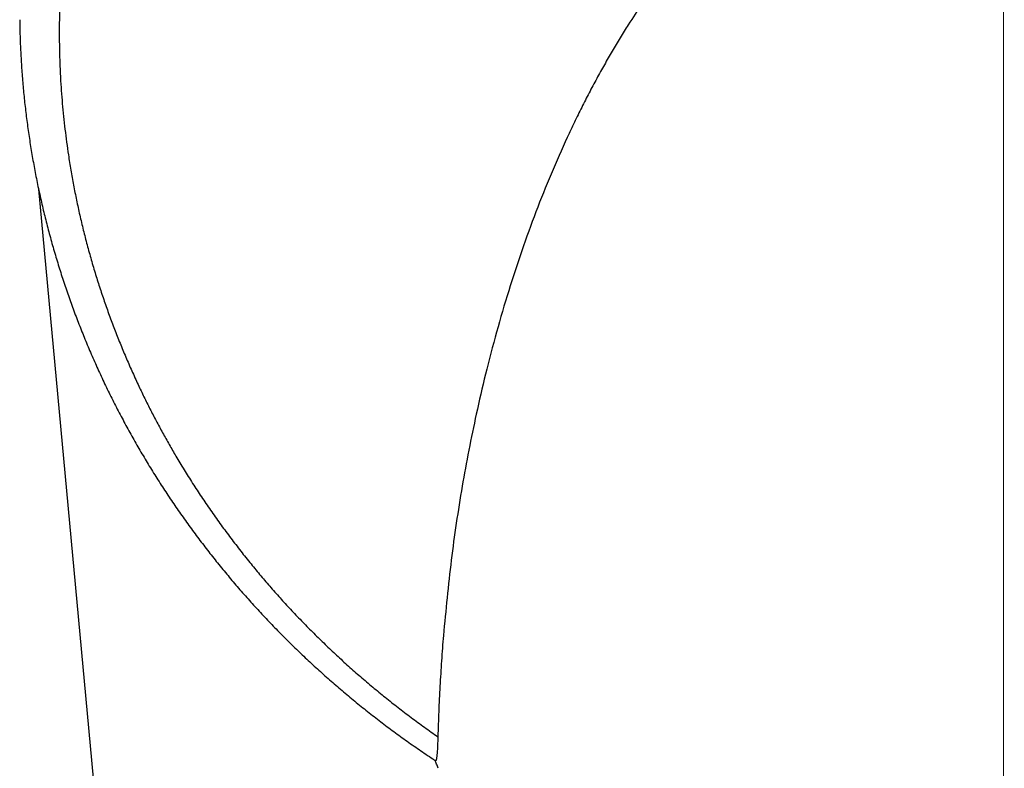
# Model space of a CAD drawing. Header units: millimetres. Extents: x 8 to 549, y 12 to 450.
# Tile 16 of 172: x 264 to 290, y 163 to 182. Entities that reach past the tile are written whole.
import ezdxf

# ---------------------------------------------------------------- set-up
doc = ezdxf.new("R2010")
doc.units = ezdxf.units.MM

msp = doc.modelspace()

# ---------------------------------------------------------------- linework, layer by layer
at = {"color": 252, "linetype": 'Continuous', "lineweight": 0}
msp.add_line((289.662, 99.159), (289.662, 188.014), dxfattribs=at)
at = {"color": 7, "linetype": 'Continuous', "lineweight": 30}
msp.add_line((275.116, 163.41), (275.116, 163.409), dxfattribs=at)
at = {"color": 7, "linetype": 'Continuous', "lineweight": 30, "flags": 128}
msp.add_lwpolyline([(264.848, 177.499), (267.696, 146.826), (271.792, 102.708)], dxfattribs=at)
at = {"color": 7, "linetype": 'Continuous', "lineweight": 30}
for points, knots in [([(304.208, 163.409), (304.304, 163.477), (304.496, 163.612), (304.779, 163.819), (305.06, 164.03), (305.336, 164.244), (305.609, 164.463), (305.894, 164.697), (306.19, 164.948), (306.495, 165.217), (306.795, 165.49), (307.09, 165.769), (307.379, 166.051), (307.664, 166.339), (307.943, 166.631), (308.204, 166.914), (308.448, 167.188), (308.677, 167.452), (308.901, 167.719), (309.121, 167.988), (309.336, 168.261), (309.547, 168.537), (309.753, 168.816), (309.956, 169.099), (310.155, 169.386), (310.351, 169.677), (310.541, 169.971), (310.729, 170.27), (310.913, 170.574), (311.093, 170.884), (311.268, 171.196), (311.445, 171.523), (311.622, 171.866), (311.799, 172.223), (311.97, 172.583), (312.133, 172.945), (312.289, 173.31), (312.439, 173.677), (312.581, 174.045), (312.717, 174.418), (312.847, 174.795), (312.97, 175.176), (313.086, 175.558), (313.192, 175.932), (313.288, 176.296), (313.375, 176.651), (313.456, 177.007), (313.532, 177.367), (313.601, 177.729), (313.664, 178.094), (313.721, 178.459), (313.77, 178.818), (313.813, 179.169), (313.848, 179.512), (313.878, 179.855), (313.902, 180.199), (313.921, 180.544), (313.934, 180.889), (313.942, 181.236), (313.943, 181.582), (313.939, 181.928), (313.929, 182.287), (313.913, 182.66), (313.888, 183.045), (313.856, 183.43), (313.818, 183.815), (313.772, 184.2), (313.719, 184.585), (313.659, 184.969), (313.592, 185.35), (313.519, 185.726), (313.44, 186.098), (313.353, 186.47), (313.26, 186.841), (313.161, 187.211), (313.054, 187.58), (312.94, 187.948), (312.825, 188.3), (312.707, 188.637), (312.59, 188.958), (312.467, 189.279), (312.339, 189.598), (312.205, 189.916), (312.058, 190.25), (311.897, 190.602), (311.719, 190.969), (311.535, 191.334), (311.342, 191.697), (311.143, 192.057), (310.936, 192.415), (310.722, 192.77), (310.506, 193.113), (310.29, 193.443), (310.073, 193.762), (309.851, 194.077), (309.628, 194.383), (309.404, 194.679), (309.181, 194.964), (308.952, 195.247), (308.719, 195.527), (308.48, 195.804), (308.235, 196.079), (307.986, 196.351), (307.731, 196.619), (307.471, 196.884), (307.196, 197.156), (306.905, 197.435), (306.596, 197.72), (306.281, 198), (305.961, 198.275), (305.633, 198.546), (305.3, 198.813), (304.961, 199.074), (304.63, 199.319), (304.309, 199.548), (303.998, 199.764), (303.683, 199.975), (303.351, 200.19), (303.001, 200.409), (302.633, 200.629), (302.26, 200.844), (301.883, 201.053), (301.501, 201.256), (301.115, 201.453), (300.725, 201.643), (300.354, 201.816), (300.004, 201.972), (299.675, 202.113), (299.344, 202.25), (299.011, 202.382), (298.658, 202.517), (298.284, 202.652), (297.891, 202.788), (297.494, 202.917), (297.094, 203.041), (296.689, 203.158), (296.281, 203.27), (295.87, 203.374), (295.457, 203.473), (295.04, 203.564), (294.621, 203.649), (294.2, 203.727), (293.795, 203.796), (293.405, 203.855), (293.032, 203.907), (292.657, 203.953), (292.282, 203.994), (291.904, 204.029), (291.526, 204.059), (291.147, 204.083), (290.765, 204.102), (290.379, 204.116), (289.99, 204.124), (289.6, 204.126), (289.229, 204.122), (288.877, 204.114), (288.543, 204.101), (288.21, 204.085), (287.876, 204.064), (287.543, 204.039), (287.21, 204.01), (286.876, 203.976), (286.543, 203.938), (286.21, 203.896), (285.877, 203.849), (285.545, 203.798), (285.219, 203.744), (284.898, 203.686), (284.582, 203.625), (284.267, 203.56), (283.953, 203.492), (283.641, 203.419), (283.327, 203.342), (283.013, 203.261), (282.699, 203.176), (282.386, 203.087), (282.074, 202.993), (281.764, 202.896), (281.455, 202.795), (281.147, 202.69), (280.84, 202.58), (280.535, 202.467), (280.231, 202.351), (279.93, 202.23), (279.629, 202.105), (279.328, 201.976), (279.027, 201.842), (278.729, 201.704), (278.433, 201.563), (278.139, 201.418), (277.852, 201.271), (277.572, 201.123), (277.298, 200.975), (277.027, 200.823), (276.757, 200.668), (276.491, 200.51), (276.225, 200.348), (275.961, 200.182), (275.697, 200.012), (275.437, 199.839), (275.179, 199.663), (274.924, 199.484), (274.671, 199.302), (274.42, 199.116), (274.172, 198.928), (273.927, 198.736), (273.685, 198.542), (273.446, 198.344), (273.208, 198.143), (272.973, 197.938), (272.739, 197.73), (272.509, 197.519), (272.282, 197.305), (272.058, 197.088), (271.827, 196.859), (271.591, 196.618), (271.349, 196.363), (271.112, 196.105), (270.869, 195.834), (270.623, 195.549), (270.373, 195.249), (270.128, 194.947), (269.89, 194.64), (269.657, 194.331), (269.43, 194.018), (269.209, 193.702), (268.993, 193.382), (268.781, 193.056), (268.575, 192.726), (268.374, 192.393), (268.186, 192.067), (268.008, 191.747), (267.841, 191.434), (267.679, 191.12), (267.522, 190.8), (267.368, 190.475), (267.218, 190.146), (267.075, 189.814), (266.931, 189.467), (266.788, 189.105), (266.648, 188.727), (266.515, 188.347), (266.389, 187.966), (266.27, 187.582), (266.159, 187.197), (266.055, 186.811), (265.958, 186.42), (265.868, 186.027), (265.785, 185.629), (265.71, 185.231), (265.644, 184.842), (265.587, 184.464), (265.538, 184.095), (265.496, 183.726), (265.46, 183.356), (265.431, 182.984), (265.408, 182.611), (265.392, 182.237), (265.382, 181.863), (265.38, 181.489), (265.383, 181.114), (265.394, 180.739), (265.41, 180.378), (265.432, 180.032), (265.458, 179.7), (265.489, 179.368), (265.526, 179.037), (265.568, 178.706), (265.618, 178.356), (265.677, 177.987), (265.746, 177.601), (265.822, 177.215), (265.906, 176.83), (265.997, 176.445), (266.096, 176.062), (266.202, 175.679), (266.313, 175.303), (266.43, 174.934), (266.553, 174.571), (266.681, 174.209), (266.817, 173.849), (266.96, 173.49), (267.109, 173.133), (267.265, 172.778), (267.421, 172.439), (267.577, 172.114), (267.732, 171.805), (267.892, 171.498), (268.057, 171.192), (268.228, 170.889), (268.414, 170.569), (268.616, 170.234), (268.837, 169.885), (269.064, 169.538), (269.299, 169.195), (269.541, 168.855), (269.791, 168.518), (270.047, 168.184), (270.305, 167.861), (270.564, 167.548), (270.824, 167.245), (271.09, 166.946), (271.362, 166.65), (271.641, 166.358), (271.925, 166.07), (272.216, 165.786), (272.513, 165.505), (272.816, 165.228), (273.125, 164.955), (273.441, 164.687), (273.763, 164.422), (274.092, 164.162), (274.427, 163.905), (274.768, 163.654), (275, 163.491), (275.116, 163.409)], [0, 0, 0, 0, 0.002921, 0.005842, 0.008762, 0.011689, 0.014616, 0.017542, 0.020971, 0.024401, 0.027831, 0.03126, 0.034706, 0.038152, 0.041598, 0.045044, 0.048046, 0.051049, 0.054053, 0.057055, 0.060069, 0.063082, 0.066095, 0.069108, 0.072177, 0.075246, 0.078317, 0.081389, 0.08455, 0.087711, 0.090875, 0.094039, 0.097584, 0.101129, 0.104675, 0.10822, 0.111765, 0.115311, 0.118856, 0.122401, 0.126008, 0.129615, 0.133223, 0.13683, 0.140139, 0.143449, 0.146761, 0.150074, 0.153439, 0.156805, 0.160173, 0.163541, 0.166684, 0.169828, 0.172971, 0.176115, 0.179258, 0.182417, 0.185576, 0.188735, 0.191894, 0.195053, 0.198575, 0.202097, 0.205619, 0.20914, 0.212676, 0.216212, 0.219749, 0.223284, 0.226739, 0.230194, 0.233652, 0.237111, 0.240579, 0.244048, 0.24752, 0.250992, 0.254068, 0.257145, 0.260222, 0.263304, 0.266387, 0.269469, 0.2731, 0.276732, 0.280364, 0.283995, 0.287643, 0.291292, 0.294941, 0.298589, 0.301954, 0.305319, 0.308688, 0.312056, 0.315199, 0.318343, 0.321486, 0.32463, 0.327773, 0.330934, 0.334097, 0.337259, 0.340421, 0.343583, 0.347135, 0.350688, 0.354241, 0.357793, 0.361364, 0.364935, 0.368507, 0.372078, 0.375211, 0.378343, 0.38148, 0.384616, 0.388138, 0.391661, 0.395184, 0.398706, 0.402229, 0.405752, 0.409275, 0.412797, 0.415681, 0.418564, 0.421448, 0.424332, 0.427215, 0.430542, 0.433868, 0.4372, 0.440531, 0.443893, 0.447255, 0.450617, 0.453979, 0.45736, 0.460741, 0.464122, 0.467503, 0.470472, 0.473442, 0.476411, 0.47938, 0.482363, 0.485346, 0.488329, 0.491311, 0.494367, 0.497424, 0.500483, 0.503543, 0.506164, 0.508784, 0.511405, 0.51403, 0.516656, 0.519281, 0.521923, 0.524564, 0.527206, 0.529852, 0.532499, 0.535146, 0.537686, 0.540225, 0.542765, 0.545309, 0.547854, 0.550398, 0.552985, 0.555573, 0.55816, 0.560752, 0.563345, 0.565937, 0.568543, 0.57115, 0.573757, 0.576368, 0.57898, 0.581591, 0.584247, 0.586902, 0.589558, 0.592218, 0.594879, 0.597539, 0.600079, 0.602619, 0.605159, 0.607703, 0.610247, 0.612791, 0.615372, 0.617954, 0.620536, 0.623122, 0.625709, 0.628295, 0.630893, 0.633492, 0.636091, 0.638694, 0.641297, 0.6439, 0.646541, 0.649182, 0.651824, 0.654469, 0.657115, 0.65976, 0.66276, 0.665759, 0.668761, 0.671764, 0.675127, 0.678491, 0.681855, 0.685218, 0.688582, 0.691945, 0.695309, 0.698673, 0.702094, 0.705515, 0.708937, 0.712358, 0.715495, 0.718633, 0.721774, 0.724914, 0.728141, 0.731369, 0.734599, 0.737829, 0.741449, 0.745069, 0.748689, 0.752309, 0.755929, 0.759549, 0.763169, 0.766789, 0.770473, 0.774157, 0.777841, 0.781525, 0.784906, 0.788287, 0.791672, 0.795056, 0.798464, 0.801871, 0.805282, 0.808693, 0.812114, 0.815534, 0.818958, 0.822381, 0.825416, 0.82845, 0.831485, 0.834524, 0.837564, 0.840603, 0.844174, 0.847744, 0.851315, 0.854885, 0.85847, 0.862055, 0.865641, 0.869226, 0.872674, 0.876122, 0.879573, 0.883024, 0.886486, 0.889948, 0.893413, 0.896878, 0.899949, 0.90302, 0.90609, 0.909167, 0.912243, 0.91532, 0.918948, 0.922578, 0.926207, 0.929836, 0.933483, 0.93713, 0.940777, 0.944424, 0.94786, 0.951296, 0.954733, 0.958169, 0.961621, 0.965074, 0.968526, 0.971978, 0.975457, 0.978936, 0.98242, 0.985903, 0.989425, 0.992947, 0.996474, 1, 1, 1, 1]), ([(289.094, 187.997), (288.785, 187.97), (288.169, 187.916), (287.264, 187.719), (286.381, 187.437), (285.596, 187.097), (284.902, 186.725), (284.289, 186.339), (283.827, 186.004), (283.5, 185.746), (283.302, 185.583), (283.106, 185.415), (282.91, 185.241), (282.717, 185.061), (282.524, 184.876), (282.11, 184.462), (281.494, 183.783), (280.721, 182.793), (280.17, 181.981), (279.802, 181.39), (279.597, 181.047), (279.396, 180.696), (279.198, 180.338), (279.004, 179.972), (278.813, 179.598), (278.626, 179.216), (278.358, 178.647), (278.02, 177.88), (277.63, 176.907), (277.266, 175.904), (276.929, 174.873), (276.618, 173.813), (276.342, 172.756), (276.035, 171.433), (275.726, 169.838), (275.441, 167.938), (275.32, 166.661), (275.259, 166.016)], [0, 0, 0, 0, 0.0291, 0.058122, 0.087451, 0.11746, 0.140523, 0.164293, 0.188891, 0.197381, 0.205981, 0.214696, 0.223528, 0.232481, 0.241559, 0.250764, 0.292359, 0.336038, 0.382, 0.396006, 0.410229, 0.424673, 0.439342, 0.454239, 0.469367, 0.48473, 0.500331, 0.537866, 0.576276, 0.615595, 0.655853, 0.69708, 0.739303, 0.778973, 0.850903, 0.924548, 1, 1, 1, 1]), ([(289.094, 187.997), (288.785, 187.97), (288.169, 187.916), (287.264, 187.719), (286.381, 187.437), (285.596, 187.097), (284.902, 186.725), (284.289, 186.339), (283.827, 186.004), (283.5, 185.746), (283.302, 185.583), (283.106, 185.415), (282.91, 185.241), (282.717, 185.061), (282.524, 184.876), (282.11, 184.462), (281.494, 183.783), (280.721, 182.793), (280.17, 181.981), (279.802, 181.39), (279.597, 181.047), (279.396, 180.696), (279.198, 180.338), (279.004, 179.972), (278.813, 179.598), (278.626, 179.216), (278.358, 178.647), (278.02, 177.88), (277.63, 176.907), (277.266, 175.904), (276.929, 174.873), (276.618, 173.813), (276.342, 172.756), (276.035, 171.433), (275.726, 169.838), (275.441, 167.938), (275.32, 166.661), (275.259, 166.016)], [0, 0, 0, 0, 0.0291, 0.058122, 0.087451, 0.11746, 0.140523, 0.164293, 0.188891, 0.197381, 0.205981, 0.214696, 0.223528, 0.232481, 0.241559, 0.250764, 0.292359, 0.336038, 0.382, 0.396006, 0.410229, 0.424673, 0.439342, 0.454239, 0.469367, 0.48473, 0.500331, 0.537866, 0.576276, 0.615595, 0.655853, 0.69708, 0.739303, 0.778973, 0.850903, 0.924548, 1, 1, 1, 1]), ([(264.363, 181.855), (264.363, 181.853), (264.364, 181.782), (264.366, 181.642), (264.372, 181.435), (264.379, 181.227), (264.388, 181.02), (264.4, 180.813), (264.413, 180.606), (264.428, 180.399), (264.445, 180.191), (264.464, 179.984), (264.485, 179.777), (264.508, 179.57), (264.533, 179.363), (264.56, 179.157), (264.589, 178.951), (264.62, 178.745), (264.652, 178.54), (264.687, 178.335), (264.723, 178.13), (264.762, 177.925), (264.802, 177.721), (264.844, 177.517), (264.888, 177.313), (264.934, 177.11), (264.982, 176.907), (265.032, 176.705), (265.084, 176.503), (265.137, 176.301), (265.193, 176.1), (265.25, 175.9), (265.309, 175.7), (265.371, 175.5), (265.433, 175.302), (265.498, 175.103), (265.565, 174.906), (265.633, 174.708), (265.703, 174.512), (265.775, 174.316), (265.849, 174.121), (265.925, 173.926), (266.002, 173.733), (266.081, 173.54), (266.162, 173.348), (266.245, 173.156), (266.329, 172.966), (266.415, 172.776), (266.503, 172.587), (266.593, 172.398), (266.685, 172.21), (266.778, 172.023), (266.873, 171.837), (266.97, 171.651), (267.069, 171.466), (267.169, 171.281), (267.271, 171.098), (267.375, 170.915), (267.481, 170.733), (267.588, 170.553), (267.696, 170.373), (267.806, 170.194), (267.918, 170.017), (268.032, 169.84), (268.147, 169.664), (268.264, 169.489), (268.382, 169.316), (268.502, 169.143), (268.624, 168.971), (268.747, 168.8), (268.872, 168.63), (268.998, 168.461), (269.126, 168.294), (269.255, 168.127), (269.386, 167.962), (269.518, 167.798), (269.652, 167.635), (269.787, 167.473), (269.923, 167.312), (270.061, 167.153), (270.2, 166.994), (270.342, 166.837), (270.484, 166.681), (270.627, 166.526), (270.772, 166.372), (270.918, 166.22), (271.066, 166.069), (271.215, 165.92), (271.365, 165.772), (271.516, 165.625), (271.669, 165.479), (271.823, 165.335), (271.978, 165.191), (272.135, 165.05), (272.292, 164.909), (272.452, 164.77), (272.612, 164.631), (272.774, 164.495), (272.937, 164.359), (273.102, 164.224), (273.268, 164.091), (273.435, 163.959), (273.603, 163.829), (273.772, 163.7), (273.942, 163.573), (274.114, 163.447), (274.286, 163.323), (274.459, 163.2), (274.634, 163.078), (274.809, 162.958), (274.949, 162.864), (275.031, 162.81), (275.053, 162.795)], [0, 0, 0, 0, 0.00028, 0.009712, 0.019144, 0.028577, 0.038012, 0.04745, 0.056891, 0.066336, 0.075787, 0.085243, 0.094705, 0.104175, 0.113636, 0.123086, 0.13253, 0.14197, 0.151407, 0.160841, 0.170274, 0.179706, 0.189139, 0.198573, 0.208009, 0.217438, 0.226862, 0.236283, 0.245701, 0.255119, 0.264515, 0.273921, 0.283334, 0.29274, 0.302127, 0.311478, 0.320877, 0.330264, 0.339638, 0.348999, 0.35835, 0.36769, 0.377021, 0.386344, 0.395659, 0.404968, 0.414272, 0.423571, 0.432866, 0.442159, 0.45145, 0.46074, 0.470031, 0.479322, 0.488615, 0.497911, 0.50721, 0.516516, 0.525767, 0.535021, 0.544265, 0.553501, 0.56273, 0.571953, 0.58117, 0.590383, 0.599593, 0.6088, 0.618008, 0.627195, 0.636376, 0.645549, 0.654716, 0.66388, 0.672995, 0.682141, 0.691287, 0.700417, 0.709517, 0.718572, 0.727695, 0.736793, 0.745876, 0.754943, 0.763996, 0.773036, 0.782064, 0.79108, 0.800086, 0.809083, 0.818071, 0.827052, 0.836026, 0.844994, 0.853958, 0.862919, 0.871877, 0.880833, 0.889788, 0.898743, 0.907699, 0.916657, 0.925621, 0.934505, 0.943409, 0.952302, 0.961186, 0.970061, 0.978929, 0.98779, 0.996647, 1, 1, 1, 1]), ([(275.259, 166.016), (275.25, 165.907), (275.233, 165.689), (275.209, 165.362), (275.188, 165.036), (275.169, 164.71), (275.152, 164.384), (275.138, 164.059), (275.125, 163.734), (275.119, 163.517), (275.116, 163.409)], [0, 0, 0, 0, 0.124958, 0.249916, 0.374891, 0.499867, 0.624892, 0.749917, 0.874959, 1, 1, 1, 1]), ([(275.116, 163.409), (275.115, 163.382), (275.113, 163.329), (275.111, 163.253), (275.108, 163.181), (275.105, 163.113), (275.101, 163.051), (275.097, 162.997), (275.093, 162.95), (275.089, 162.911), (275.084, 162.877), (275.08, 162.848), (275.074, 162.824), (275.069, 162.806), (275.063, 162.796), (275.058, 162.792), (275.055, 162.795), (275.054, 162.796)], [0, 0, 0, 0, 0.07498, 0.150248, 0.225626, 0.300958, 0.376123, 0.451033, 0.514475, 0.578122, 0.641807, 0.705393, 0.768783, 0.835439, 0.902318, 0.969164, 1, 1, 1, 1]), ([(275.116, 163.409), (275.115, 163.382), (275.113, 163.329), (275.111, 163.253), (275.108, 163.181), (275.105, 163.113), (275.101, 163.051), (275.097, 162.997), (275.093, 162.95), (275.089, 162.911), (275.084, 162.877), (275.08, 162.848), (275.074, 162.824), (275.069, 162.806), (275.063, 162.796), (275.058, 162.792), (275.055, 162.795), (275.054, 162.796)], [0, 0, 0, 0, 0.074976, 0.150239, 0.225612, 0.30094, 0.3761, 0.451006, 0.514444, 0.578087, 0.641768, 0.705351, 0.768737, 0.835389, 0.902264, 0.969106, 1, 1, 1, 1]), ([(275.127, 162.598), (275.12, 162.616), (275.106, 162.652), (275.079, 162.719), (275.06, 162.767), (275.048, 162.799)], [0, 0, 0, 0, 0.266648, 0.5333, 1, 1, 1, 1])]:
    msp.add_open_spline(points, degree=3, knots=knots, dxfattribs=at)

doc.saveas('drawing.dxf')
